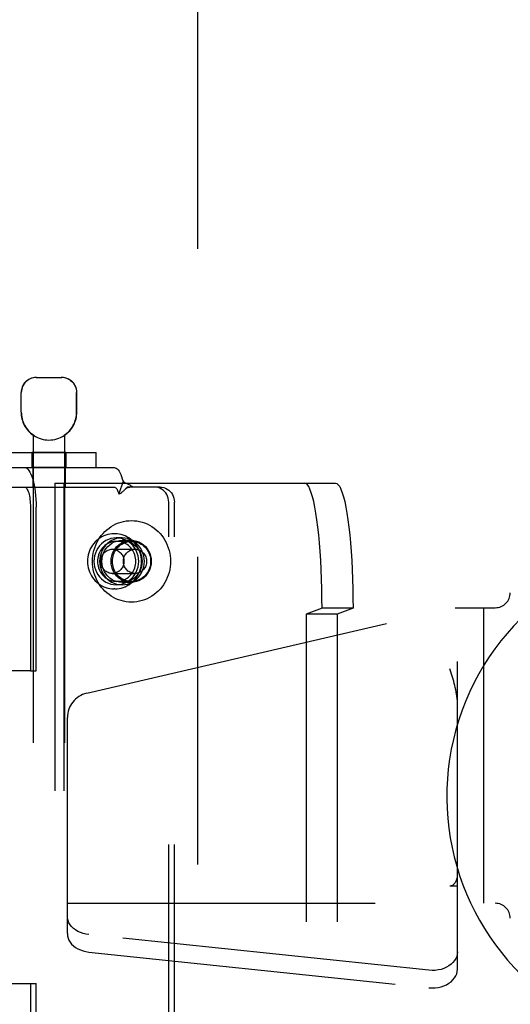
# Model space of a CAD drawing. Header units: inches. Extents: x 0 to 224, y 0 to 145.
# Tile 12 of 62: x 54.77 to 56.73, y 53.75 to 57.69. Entities that reach past the tile are written whole.
import ezdxf

# ---------------------------------------------------------------- set-up
doc = ezdxf.new("R2010")
doc.units = ezdxf.units.IN
doc.header["$LTSCALE"] = 12.302632
doc.header["$MEASUREMENT"] = 0
doc.linetypes.add('HIDDEN', pattern=[0.2, 0.1, -0.1])
doc.layers.get('0').update_dxf_attribs({"linetype": 'CONTINUOUS'})
doc.layers.add('02___PRT_ALL_AXES', color=7, linetype='CONTINUOUS')
doc.layers.add('DEFAULT_2', color=8, linetype='HIDDEN')

msp = doc.modelspace()

# ---------------------------------------------------------------- linework, layer by layer
at = {"color": 7, "linetype": 'Continuous'}
msp.add_arc((57.4793, 54.5837), 1.0039, 305.5066, 234.4934, dxfattribs=at)
at = {"layer": '02___PRT_ALL_AXES', "color": 8, "linetype": 'HIDDEN'}
for p, q in [((54.774, 56.1202), (54.774, 56.1987)), ((54.997, 56.1202), (54.997, 56.1987)), ((54.823, 56.0279), (54.823, 52.5587)), ((54.8248, 56.0279), (54.823, 56.0279)), ((54.8248, 56.0279), (54.8248, 56.0267)), ((54.9462, 56.0279), (54.9462, 56.0267)), ((54.948, 56.0279), (54.9462, 56.0279)), ((54.948, 56.0279), (54.948, 52.5587)), ((54.8175, 55.9587), (54.8175, 55.8987)), ((54.9535, 55.9587), (54.8175, 55.9587)), ((54.9535, 55.9587), (54.9535, 55.8987)), ((54.9535, 55.8987), (54.8175, 55.8987)), ((54.8205, 55.8987), (54.8205, 55.8207)), ((54.9505, 55.8987), (54.9505, 55.8207)), ((54.8205, 55.8207), (54.9505, 55.8207)), ((55.1492, 55.6337), (55.1454, 55.6337)), ((55.1774, 55.6172), (55.1546, 55.6172)), ((55.214, 55.6077), (55.1774, 55.6077)), ((55.214, 55.4397), (55.1774, 55.4397)), ((55.1492, 55.4137), (55.1454, 55.4137)), ((55.1774, 55.4302), (55.1546, 55.4302))]:
    msp.add_line(p, q, dxfattribs=at)
for points in [[(55.1546, 55.6172), (55.1438, 55.6165), (55.1332, 55.6145), (55.1229, 55.6111), (55.1131, 55.6065), (55.1038, 55.6007), (55.0953, 55.5937), (55.0877, 55.5857), (55.081, 55.5768), (55.0755, 55.5672), (55.071, 55.5569), (55.0678, 55.5461), (55.0659, 55.535), (55.0652, 55.5237), (55.0659, 55.5124), (55.0678, 55.5013), (55.071, 55.4906), (55.0755, 55.4803), (55.081, 55.4706), (55.0877, 55.4617), (55.0953, 55.4537), (55.1038, 55.4468), (55.1131, 55.4409), (55.1229, 55.4363), (55.1332, 55.4329), (55.1438, 55.4309), (55.1546, 55.4302)], [(55.1561, 55.6037), (55.1498, 55.6034), (55.1435, 55.6026), (55.1373, 55.6013), (55.1312, 55.5994), (55.1254, 55.597), (55.1197, 55.5941), (55.1142, 55.5907), (55.1091, 55.5868), (55.1043, 55.5826), (55.0998, 55.5779), (55.0957, 55.5728), (55.092, 55.5675), (55.0888, 55.5618), (55.086, 55.5558), (55.0837, 55.5497), (55.0819, 55.5433), (55.0806, 55.5369), (55.0798, 55.5303), (55.0796, 55.5237)], [(55.1774, 55.6172), (55.1666, 55.6165), (55.156, 55.6145), (55.1457, 55.6111), (55.1359, 55.6065), (55.1266, 55.6007), (55.1181, 55.5937), (55.1105, 55.5857), (55.1038, 55.5768), (55.0983, 55.5672), (55.0938, 55.5569), (55.0906, 55.5461), (55.0887, 55.535), (55.088, 55.5237), (55.0887, 55.5124), (55.0906, 55.5013), (55.0938, 55.4906), (55.0983, 55.4803), (55.1038, 55.4706), (55.1105, 55.4617), (55.1181, 55.4537), (55.1266, 55.4468), (55.1359, 55.4409), (55.1457, 55.4363), (55.156, 55.4329), (55.1666, 55.4309), (55.1774, 55.4302)], [(55.1774, 55.4397), (55.1669, 55.4404), (55.1566, 55.4426), (55.1467, 55.4461), (55.1373, 55.451), (55.1285, 55.4571), (55.1206, 55.4643), (55.1137, 55.4726), (55.1079, 55.4817), (55.1032, 55.4916), (55.0998, 55.502), (55.0978, 55.5127), (55.0971, 55.5237), (55.0978, 55.5347), (55.0998, 55.5455), (55.1032, 55.5559), (55.1079, 55.5657), (55.1137, 55.5748), (55.1206, 55.5831), (55.1285, 55.5903), (55.1373, 55.5965), (55.1467, 55.6013), (55.1566, 55.6048), (55.1669, 55.607), (55.1774, 55.6077)], [(55.214, 55.4397), (55.2034, 55.4404), (55.1932, 55.4426), (55.1832, 55.4461), (55.1738, 55.451), (55.1651, 55.4571), (55.1572, 55.4643), (55.1503, 55.4726), (55.1444, 55.4817), (55.1398, 55.4916), (55.1364, 55.502), (55.1343, 55.5127), (55.1336, 55.5237), (55.1343, 55.5347), (55.1364, 55.5455), (55.1398, 55.5559), (55.1444, 55.5657), (55.1503, 55.5748), (55.1572, 55.5831), (55.1651, 55.5903), (55.1738, 55.5965), (55.1832, 55.6013), (55.1932, 55.6048), (55.2034, 55.607), (55.214, 55.6077)], [(55.1546, 55.4302), (55.1655, 55.4309), (55.176, 55.4329), (55.1863, 55.4363), (55.1962, 55.4409), (55.2054, 55.4468), (55.2139, 55.4537), (55.2215, 55.4617), (55.2282, 55.4706), (55.2338, 55.4803), (55.2382, 55.4906), (55.2414, 55.5013), (55.2434, 55.5124), (55.244, 55.5237), (55.2434, 55.535), (55.2414, 55.5461), (55.2382, 55.5569), (55.2338, 55.5672), (55.2282, 55.5768), (55.2215, 55.5857), (55.2139, 55.5937), (55.2054, 55.6007), (55.1962, 55.6065), (55.1863, 55.6111), (55.176, 55.6145), (55.1655, 55.6165), (55.1546, 55.6172)], [(55.2326, 55.5237), (55.2323, 55.5303), (55.2315, 55.5369), (55.2302, 55.5433), (55.2284, 55.5497), (55.2261, 55.5558), (55.2234, 55.5618), (55.2201, 55.5675), (55.2165, 55.5728), (55.2124, 55.5779), (55.2079, 55.5826), (55.2031, 55.5868), (55.1979, 55.5907), (55.1925, 55.5941), (55.1868, 55.597), (55.1809, 55.5994), (55.1749, 55.6013), (55.1687, 55.6026), (55.1624, 55.6034), (55.1561, 55.6037)], [(55.1774, 55.4302), (55.1883, 55.4309), (55.1988, 55.4329), (55.2091, 55.4363), (55.219, 55.4409), (55.2282, 55.4468), (55.2367, 55.4537), (55.2443, 55.4617), (55.251, 55.4706), (55.2566, 55.4803), (55.261, 55.4906), (55.2642, 55.5013), (55.2662, 55.5124), (55.2668, 55.5237), (55.2662, 55.535), (55.2642, 55.5461), (55.261, 55.5569), (55.2566, 55.5672), (55.251, 55.5768), (55.2443, 55.5857), (55.2367, 55.5937), (55.2282, 55.6007), (55.219, 55.6065), (55.2091, 55.6111), (55.1988, 55.6145), (55.1883, 55.6165), (55.1774, 55.6172)], [(55.1774, 55.6077), (55.188, 55.607), (55.1982, 55.6048), (55.2082, 55.6013), (55.2176, 55.5965), (55.2263, 55.5903), (55.2342, 55.5831), (55.2411, 55.5748), (55.247, 55.5657), (55.2516, 55.5559), (55.255, 55.5455), (55.2571, 55.5347), (55.2578, 55.5237), (55.2571, 55.5127), (55.255, 55.502), (55.2516, 55.4916), (55.247, 55.4817), (55.2411, 55.4726), (55.2342, 55.4643), (55.2263, 55.4571), (55.2176, 55.451), (55.2082, 55.4461), (55.1982, 55.4426), (55.188, 55.4404), (55.1774, 55.4397)], [(55.214, 55.6077), (55.2245, 55.607), (55.2348, 55.6048), (55.2447, 55.6013), (55.2541, 55.5965), (55.2629, 55.5903), (55.2708, 55.5831), (55.2777, 55.5748), (55.2835, 55.5657), (55.2882, 55.5559), (55.2916, 55.5455), (55.2936, 55.5347), (55.2943, 55.5237), (55.2936, 55.5127), (55.2916, 55.502), (55.2882, 55.4916), (55.2835, 55.4817), (55.2777, 55.4726), (55.2708, 55.4643), (55.2629, 55.4571), (55.2541, 55.451), (55.2447, 55.4461), (55.2348, 55.4426), (55.2245, 55.4404), (55.214, 55.4397)], [(55.0796, 55.5237), (55.0798, 55.5171), (55.0806, 55.5105), (55.0819, 55.5041), (55.0837, 55.4977), (55.086, 55.4916), (55.0888, 55.4856), (55.092, 55.48), (55.0957, 55.4746), (55.0998, 55.4695), (55.1043, 55.4649), (55.1091, 55.4606), (55.1142, 55.4567), (55.1197, 55.4534), (55.1254, 55.4504), (55.1312, 55.448), (55.1373, 55.4462), (55.1435, 55.4448), (55.1498, 55.444), (55.1561, 55.4437)], [(55.1561, 55.4437), (55.1624, 55.444), (55.1687, 55.4448), (55.1749, 55.4462), (55.1809, 55.448), (55.1868, 55.4504), (55.1925, 55.4534), (55.1979, 55.4567), (55.2031, 55.4606), (55.2079, 55.4649), (55.2124, 55.4695), (55.2165, 55.4746), (55.2201, 55.48), (55.2234, 55.4856), (55.2261, 55.4916), (55.2284, 55.4977), (55.2302, 55.5041), (55.2315, 55.5105), (55.2323, 55.5171), (55.2326, 55.5237)]]:
    msp.add_lwpolyline(points, dxfattribs=at)
for radius, start, end in [(0.1115, 180, 235.907), (0.1105, 180, 236.6915), (0.1105, 303.3085, 360), (0.1115, 304.093, 360), (0.1115, 237.033, 302.967)]:
    msp.add_arc((54.8855, 56.1202), radius, start, end, dxfattribs=at)
at = {"layer": 'DEFAULT_2', "color": 8, "linetype": 'HIDDEN'}
for p, q in [((55.4793, 85.0687), (55.4793, 24.0987)), ((54.834, 56.2587), (54.937, 56.2587)), ((54.775, 56.1202), (54.775, 56.1987)), ((54.996, 56.1202), (54.996, 56.1987)), ((54.6643, 55.9587), (55.0743, 55.9587)), ((55.0743, 55.8987), (55.0743, 55.9587)), ((54.6643, 55.8987), (55.0743, 55.8987)), ((55.0743, 55.8987), (55.1465, 55.8987)), ((54.9087, 55.8362), (54.9087, 53.0862)), ((54.9087, 55.8362), (56.0309, 55.8362)), ((54.9453, 55.8362), (54.9453, 53.0862)), ((55.1814, 55.8445), (55.1642, 55.7933)), ((54.6825, 55.8207), (55.1465, 55.8207)), ((55.1872, 55.8092), (55.1878, 55.8098)), ((55.3067, 55.8207), (55.1983, 55.8207)), ((55.3295, 55.8207), (55.3067, 55.8207)), ((55.3641, 53.1607), (55.3641, 55.7607)), ((55.3869, 53.1607), (55.3869, 55.7607)), ((54.8113, 55.7407), (54.8113, 55.0862)), ((54.8341, 55.0862), (54.8341, 55.7407)), ((55.2154, 55.6037), (55.1561, 55.6037)), ((55.1385, 55.5722), (55.2292, 55.5722)), ((55.1385, 55.4752), (55.2292, 55.4752)), ((55.2154, 55.4437), (55.1561, 55.4437)), ((55.0364, 54.9964), (56.509, 55.3384)), ((55.9767, 55.3362), (55.9139, 55.3126)), ((56.1005, 55.3362), (55.9767, 55.3362)), ((56.1005, 55.3362), (56.0377, 55.3126)), ((56.509, 55.3384), (56.669, 55.3384)), ((56.518, 53.8927), (56.518, 55.3384)), ((56.622, 55.3384), (56.622, 54.1564)), ((55.9139, 55.3126), (55.9139, 53.6098)), ((56.0377, 55.3126), (55.9139, 55.3126)), ((56.0377, 55.3126), (56.0377, 53.6098)), ((54.8113, 55.0862), (54.226, 55.0862)), ((54.8113, 55.0862), (54.8341, 55.0862)), ((56.4905, 55.0857), (56.488, 55.0939)), ((54.959, 54.0352), (54.959, 54.899)), ((56.488, 54.226), (56.518, 54.226)), ((54.959, 54.1564), (56.669, 54.1564)), ((56.404, 53.8887), (55.045, 54.0312)), ((55.045, 53.9616), (56.404, 53.8191)), ((54.644, 53.8352), (54.8113, 53.8352)), ((54.8113, 53.8352), (54.8113, 53.1807)), ((54.8113, 53.8352), (54.8341, 53.8352)), ((54.8341, 53.1807), (54.8341, 53.8352))]:
    msp.add_line(p, q, dxfattribs=at)
for points in [[(54.8362, 56.2587), (54.8301, 56.2584), (54.8238, 56.2575), (54.8174, 56.2559), (54.8111, 56.2535), (54.8051, 56.2505), (54.7993, 56.2467), (54.7941, 56.2424), (54.7893, 56.2374), (54.7851, 56.2319), (54.7815, 56.2258), (54.7787, 56.2192), (54.7766, 56.2124), (54.7754, 56.2056), (54.775, 56.1987)], [(54.9717, 56.2467), (54.9659, 56.2505), (54.9599, 56.2535), (54.9536, 56.2559), (54.9472, 56.2575), (54.941, 56.2584), (54.9348, 56.2587)], [(54.9717, 56.2467), (54.9769, 56.2424), (54.9817, 56.2374), (54.9859, 56.2319), (54.9895, 56.2258), (54.9923, 56.2192), (54.9944, 56.2124), (54.9956, 56.2056), (54.996, 56.1987)], [(54.7879, 55.8987), (54.7925, 55.8979), (54.7969, 55.8957), (54.8013, 55.8919), (54.8056, 55.8867), (54.8097, 55.88), (54.8136, 55.8721), (54.8172, 55.8628), (54.8206, 55.8524), (54.8236, 55.8409), (54.8263, 55.8285), (54.8287, 55.8152), (54.8306, 55.8012), (54.8321, 55.7866), (54.8332, 55.7715), (54.8339, 55.7563), (54.8341, 55.7407)], [(55.1465, 55.8987), (55.1505, 55.8981), (55.1544, 55.8964), (55.1582, 55.8935), (55.162, 55.8896), (55.1657, 55.8845), (55.1692, 55.8784), (55.1725, 55.8713), (55.1757, 55.8632), (55.1786, 55.8543), (55.1814, 55.8445)], [(55.1814, 55.8445), (55.1843, 55.8421), (55.1873, 55.8399), (55.1904, 55.838), (55.1934, 55.8363), (55.1964, 55.8347), (55.1994, 55.8333), (55.2023, 55.832), (55.2051, 55.8306), (55.2081, 55.8292), (55.211, 55.8276), (55.2139, 55.8259), (55.2166, 55.8242), (55.219, 55.8224), (55.2211, 55.8207)], [(55.9767, 55.3362), (55.9765, 55.3756), (55.9759, 55.4144), (55.9748, 55.4529), (55.9733, 55.4907), (55.9714, 55.5275), (55.9691, 55.5632), (55.9665, 55.5975), (55.9634, 55.6301), (55.96, 55.6609), (55.9563, 55.6898), (55.9523, 55.7164), (55.948, 55.7407), (55.9435, 55.7625), (55.9387, 55.7817), (55.9338, 55.7981), (55.9286, 55.8117), (55.9234, 55.8224), (55.918, 55.8301), (55.9126, 55.8347), (55.9071, 55.8362)], [(56.0309, 55.8362), (56.0364, 55.8347), (56.0418, 55.8301), (56.0472, 55.8224), (56.0524, 55.8117), (56.0575, 55.7981), (56.0625, 55.7817), (56.0673, 55.7625), (56.0718, 55.7407), (56.0761, 55.7164), (56.0801, 55.6898), (56.0838, 55.6609), (56.0872, 55.6301), (56.0902, 55.5975), (56.0929, 55.5632), (56.0952, 55.5275), (56.0971, 55.4907), (56.0986, 55.4529), (56.0996, 55.4144), (56.1003, 55.3756), (56.1005, 55.3362)], [(54.7879, 55.8207), (54.7902, 55.8203), (54.7925, 55.8192), (54.7947, 55.8173), (54.7969, 55.8146), (54.7989, 55.8113), (54.8009, 55.8072), (54.8028, 55.8025), (54.8045, 55.7973), (54.806, 55.7915), (54.8074, 55.7852), (54.8085, 55.7784), (54.8095, 55.7713), (54.8103, 55.7639), (54.8109, 55.7563), (54.8112, 55.7486), (54.8113, 55.7407)], [(55.1465, 55.8207), (55.1485, 55.8204), (55.1505, 55.8195), (55.1525, 55.8181), (55.1544, 55.8161), (55.1562, 55.8135), (55.158, 55.8104), (55.1597, 55.8068), (55.1613, 55.8027), (55.1628, 55.7982), (55.1642, 55.7933)], [(55.1642, 55.7933), (55.1663, 55.7938), (55.1684, 55.7946), (55.1705, 55.7956), (55.1726, 55.7967), (55.1749, 55.7982), (55.1771, 55.7998), (55.1792, 55.8015), (55.1813, 55.8033), (55.1834, 55.8054), (55.1856, 55.8075), (55.1872, 55.8092)], [(55.1872, 55.8092), (55.1898, 55.8117), (55.1922, 55.8138), (55.1946, 55.8156), (55.197, 55.8171), (55.1994, 55.8184), (55.2019, 55.8194), (55.2046, 55.8202), (55.2074, 55.8206), (55.2091, 55.8207)], [(55.1878, 55.8098), (55.1944, 55.8167), (55.1964, 55.8188), (55.1983, 55.8207)], [(55.3641, 55.7607), (55.3635, 55.7686), (55.3621, 55.7762), (55.3597, 55.7837), (55.3564, 55.7907), (55.3522, 55.7972), (55.3472, 55.8031), (55.3416, 55.8083), (55.3354, 55.8127), (55.3286, 55.8161), (55.3215, 55.8187), (55.3142, 55.8202), (55.3067, 55.8207)], [(55.3295, 55.8207), (55.337, 55.8202), (55.3443, 55.8187), (55.3514, 55.8161), (55.3582, 55.8127), (55.3644, 55.8083), (55.3701, 55.8031), (55.375, 55.7972), (55.3792, 55.7907), (55.3825, 55.7837), (55.3849, 55.7762), (55.3864, 55.7686), (55.3869, 55.7607)], [(55.0596, 55.5237), (55.0599, 55.5349), (55.061, 55.5459), (55.0628, 55.5569), (55.0653, 55.5677), (55.0686, 55.5783), (55.0725, 55.5886), (55.077, 55.5987), (55.0823, 55.6084), (55.0881, 55.6177), (55.0945, 55.6266), (55.1015, 55.635), (55.109, 55.6428), (55.1171, 55.6502), (55.1255, 55.6569), (55.1344, 55.663), (55.1437, 55.6684), (55.1533, 55.6732), (55.1632, 55.6773), (55.1734, 55.6807), (55.1837, 55.6833), (55.1942, 55.6852), (55.2048, 55.6863), (55.2154, 55.6867), (55.2261, 55.6863), (55.2367, 55.6852), (55.2472, 55.6833), (55.2575, 55.6807), (55.2676, 55.6773), (55.2775, 55.6732), (55.2871, 55.6684), (55.2964, 55.663), (55.3053, 55.6569), (55.3138, 55.6502), (55.3218, 55.6428), (55.3294, 55.635), (55.3364, 55.6266), (55.3428, 55.6177), (55.3486, 55.6084), (55.3538, 55.5987), (55.3584, 55.5886), (55.3623, 55.5783), (55.3655, 55.5677), (55.3681, 55.5569), (55.3699, 55.5459), (55.3709, 55.5349), (55.3713, 55.5237)], [(55.1454, 55.6337), (55.1371, 55.6334), (55.1289, 55.6324), (55.1207, 55.6307), (55.1127, 55.6284), (55.1049, 55.6254), (55.0974, 55.6218), (55.0901, 55.6176), (55.0832, 55.6128), (55.0766, 55.6075), (55.0705, 55.6017), (55.0648, 55.5953), (55.0596, 55.5885), (55.0549, 55.5814), (55.0508, 55.5738), (55.0473, 55.5659), (55.0444, 55.5578), (55.0421, 55.5495), (55.0405, 55.541), (55.0395, 55.5324), (55.0392, 55.5237)], [(55.2554, 55.5237), (55.2551, 55.5324), (55.2541, 55.541), (55.2525, 55.5495), (55.2502, 55.5578), (55.2473, 55.566), (55.2438, 55.5738), (55.2397, 55.5814), (55.235, 55.5886), (55.2298, 55.5953), (55.2242, 55.6017), (55.218, 55.6075), (55.2115, 55.6128), (55.2045, 55.6176), (55.1973, 55.6218), (55.1897, 55.6254), (55.1819, 55.6284), (55.1739, 55.6307), (55.1658, 55.6324), (55.1575, 55.6334), (55.1492, 55.6337)], [(55.1389, 55.5237), (55.1392, 55.5307), (55.1401, 55.5376), (55.1415, 55.5444), (55.1435, 55.5511), (55.1461, 55.5575), (55.1492, 55.5637), (55.1528, 55.5696), (55.1568, 55.5751), (55.1613, 55.5803), (55.1663, 55.585), (55.1716, 55.5892), (55.1772, 55.593), (55.1831, 55.5962), (55.1893, 55.5989), (55.1956, 55.601), (55.2022, 55.6025), (55.2088, 55.6034), (55.2154, 55.6037)], [(55.2154, 55.6037), (55.2221, 55.6034), (55.2287, 55.6025), (55.2352, 55.601), (55.2416, 55.5989), (55.2478, 55.5962), (55.2537, 55.593), (55.2593, 55.5892), (55.2646, 55.585), (55.2695, 55.5803), (55.274, 55.5751), (55.2781, 55.5696), (55.2817, 55.5637), (55.2848, 55.5575), (55.2873, 55.5511), (55.2893, 55.5444), (55.2908, 55.5376), (55.2916, 55.5307), (55.2919, 55.5237)], [(55.0922, 55.5237), (55.0924, 55.5282), (55.093, 55.5326), (55.0939, 55.537), (55.0953, 55.5412), (55.097, 55.5453), (55.0991, 55.5492), (55.1015, 55.5529), (55.1043, 55.5564), (55.1073, 55.5596), (55.1106, 55.5624), (55.1141, 55.5649), (55.1179, 55.5671), (55.1218, 55.5689), (55.1258, 55.5704), (55.13, 55.5714), (55.1343, 55.572), (55.1385, 55.5722)], [(55.1385, 55.5722), (55.1428, 55.572), (55.1471, 55.5714), (55.1512, 55.5704), (55.1553, 55.5689), (55.1592, 55.5671), (55.163, 55.5649), (55.1665, 55.5624), (55.1698, 55.5596), (55.1728, 55.5564), (55.1756, 55.5529), (55.178, 55.5492), (55.1801, 55.5453), (55.1818, 55.5412), (55.1832, 55.537), (55.1841, 55.5326), (55.1847, 55.5282), (55.1849, 55.5237)], [(55.1828, 55.5237), (55.183, 55.5282), (55.1836, 55.5326), (55.1846, 55.537), (55.1859, 55.5412), (55.1877, 55.5453), (55.1897, 55.5492), (55.1922, 55.5529), (55.1949, 55.5564), (55.1979, 55.5596), (55.2012, 55.5624), (55.2048, 55.5649), (55.2085, 55.5671), (55.2124, 55.5689), (55.2165, 55.5704), (55.2207, 55.5714), (55.2249, 55.572), (55.2292, 55.5722)], [(55.2292, 55.5722), (55.2335, 55.572), (55.2377, 55.5714), (55.2419, 55.5704), (55.2459, 55.5689), (55.2499, 55.5671), (55.2536, 55.5649), (55.2571, 55.5624), (55.2604, 55.5596), (55.2635, 55.5564), (55.2662, 55.5529), (55.2686, 55.5492), (55.2707, 55.5453), (55.2724, 55.5412), (55.2738, 55.537), (55.2748, 55.5326), (55.2754, 55.5282), (55.2756, 55.5237)], [(55.0392, 55.5237), (55.0395, 55.515), (55.0405, 55.5064), (55.0422, 55.4979), (55.0444, 55.4896), (55.0473, 55.4815), (55.0509, 55.4736), (55.055, 55.466), (55.0596, 55.4589), (55.0648, 55.4521), (55.0705, 55.4458), (55.0766, 55.4399), (55.0832, 55.4346), (55.0901, 55.4298), (55.0973, 55.4256), (55.1049, 55.422), (55.1127, 55.4191), (55.1207, 55.4167), (55.1289, 55.4151), (55.1371, 55.414), (55.1454, 55.4137)], [(55.3713, 55.5237), (55.3709, 55.5126), (55.3699, 55.5015), (55.3681, 55.4905), (55.3655, 55.4797), (55.3623, 55.4691), (55.3584, 55.4588), (55.3538, 55.4487), (55.3486, 55.439), (55.3428, 55.4297), (55.3364, 55.4208), (55.3294, 55.4125), (55.3218, 55.4046), (55.3138, 55.3973), (55.3053, 55.3905), (55.2964, 55.3844), (55.2871, 55.379), (55.2775, 55.3742), (55.2676, 55.3701), (55.2575, 55.3668), (55.2472, 55.3641), (55.2367, 55.3622), (55.2261, 55.3611), (55.2154, 55.3607), (55.2048, 55.3611), (55.1942, 55.3622), (55.1837, 55.3641), (55.1734, 55.3668), (55.1632, 55.3701), (55.1533, 55.3742), (55.1437, 55.379), (55.1344, 55.3844), (55.1255, 55.3905), (55.1171, 55.3973), (55.109, 55.4046), (55.1015, 55.4125), (55.0945, 55.4208), (55.0881, 55.4297), (55.0823, 55.439), (55.077, 55.4487), (55.0725, 55.4588), (55.0686, 55.4691), (55.0653, 55.4797), (55.0628, 55.4905), (55.061, 55.5015), (55.0599, 55.5126), (55.0596, 55.5237)], [(55.1385, 55.4752), (55.1343, 55.4754), (55.13, 55.476), (55.1258, 55.4771), (55.1218, 55.4785), (55.1179, 55.4803), (55.1141, 55.4825), (55.1106, 55.485), (55.1073, 55.4879), (55.1043, 55.491), (55.1015, 55.4945), (55.0991, 55.4982), (55.097, 55.5021), (55.0953, 55.5062), (55.0939, 55.5104), (55.093, 55.5148), (55.0924, 55.5192), (55.0922, 55.5237)], [(55.1849, 55.5237), (55.1847, 55.5192), (55.1841, 55.5148), (55.1832, 55.5104), (55.1818, 55.5062), (55.1801, 55.5021), (55.178, 55.4982), (55.1756, 55.4945), (55.1728, 55.491), (55.1698, 55.4879), (55.1665, 55.485), (55.163, 55.4825), (55.1592, 55.4803), (55.1553, 55.4785), (55.1512, 55.4771), (55.1471, 55.476), (55.1428, 55.4754), (55.1385, 55.4752)], [(55.2154, 55.4437), (55.2088, 55.444), (55.2022, 55.4449), (55.1956, 55.4464), (55.1893, 55.4485), (55.1831, 55.4512), (55.1772, 55.4544), (55.1716, 55.4582), (55.1663, 55.4624), (55.1613, 55.4671), (55.1568, 55.4723), (55.1528, 55.4778), (55.1492, 55.4837), (55.1461, 55.4899), (55.1435, 55.4963), (55.1415, 55.503), (55.1401, 55.5098), (55.1392, 55.5167), (55.1389, 55.5237)], [(55.1492, 55.4137), (55.1575, 55.414), (55.1657, 55.4151), (55.1739, 55.4167), (55.1819, 55.419), (55.1897, 55.422), (55.1973, 55.4256), (55.2045, 55.4298), (55.2115, 55.4346), (55.218, 55.4399), (55.2242, 55.4458), (55.2298, 55.4521), (55.235, 55.4589), (55.2397, 55.4661), (55.2438, 55.4736), (55.2473, 55.4815), (55.2502, 55.4896), (55.2525, 55.4979), (55.2541, 55.5064), (55.2551, 55.515), (55.2554, 55.5237)], [(55.2292, 55.4752), (55.2249, 55.4754), (55.2207, 55.476), (55.2165, 55.4771), (55.2124, 55.4785), (55.2085, 55.4803), (55.2048, 55.4825), (55.2012, 55.485), (55.1979, 55.4879), (55.1949, 55.491), (55.1922, 55.4945), (55.1897, 55.4982), (55.1877, 55.5021), (55.1859, 55.5062), (55.1846, 55.5104), (55.1836, 55.5148), (55.183, 55.5192), (55.1828, 55.5237)], [(55.2919, 55.5237), (55.2916, 55.5167), (55.2908, 55.5098), (55.2893, 55.503), (55.2873, 55.4963), (55.2848, 55.4899), (55.2817, 55.4837), (55.2781, 55.4778), (55.274, 55.4723), (55.2695, 55.4671), (55.2646, 55.4624), (55.2593, 55.4582), (55.2537, 55.4544), (55.2478, 55.4512), (55.2416, 55.4485), (55.2352, 55.4464), (55.2287, 55.4449), (55.2221, 55.444), (55.2154, 55.4437)], [(55.2756, 55.5237), (55.2754, 55.5192), (55.2748, 55.5148), (55.2738, 55.5104), (55.2724, 55.5062), (55.2707, 55.5021), (55.2686, 55.4982), (55.2662, 55.4945), (55.2635, 55.491), (55.2604, 55.4879), (55.2571, 55.485), (55.2536, 55.4825), (55.2499, 55.4803), (55.2459, 55.4785), (55.2419, 55.4771), (55.2377, 55.476), (55.2335, 55.4754), (55.2292, 55.4752)], [(56.518, 54.9543), (56.5176, 54.9649), (56.5169, 54.9749), (56.5158, 54.9843), (56.5145, 54.9933), (56.5129, 55.0021), (56.5112, 55.0106), (56.5093, 55.019), (56.5073, 55.0273), (56.5052, 55.0357), (56.5029, 55.0441), (56.5006, 55.0524), (56.4981, 55.0608), (56.4956, 55.0691), (56.4905, 55.0857)], [(55.045, 54.0312), (55.0332, 54.033), (55.022, 54.0357), (55.0112, 54.0395), (55.0011, 54.0442), (54.9918, 54.0497), (54.9835, 54.0561), (54.9762, 54.0631), (54.9701, 54.0707), (54.9653, 54.0788), (54.9618, 54.0872), (54.9597, 54.0959), (54.959, 54.1048)], [(54.959, 54.0352), (54.9597, 54.0263), (54.9618, 54.0177), (54.9653, 54.0092), (54.9701, 54.0011), (54.9762, 53.9935), (54.9835, 53.9865), (54.9918, 53.9801), (55.0011, 53.9746), (55.0112, 53.9699), (55.022, 53.9662), (55.0332, 53.9634), (55.045, 53.9616)], [(56.518, 53.9623), (56.5172, 53.9532), (56.515, 53.9443), (56.5113, 53.9356), (56.5063, 53.9274), (56.4999, 53.9196), (56.4923, 53.9125), (56.4836, 53.9062), (56.4739, 53.9007), (56.4633, 53.8961), (56.4521, 53.8924), (56.4404, 53.8899), (56.4284, 53.8884), (56.4163, 53.888), (56.404, 53.8887)], [(56.404, 53.8191), (56.4163, 53.8184), (56.4284, 53.8188), (56.4404, 53.8203), (56.4521, 53.8228), (56.4633, 53.8265), (56.4739, 53.8311), (56.4836, 53.8366), (56.4923, 53.843), (56.4999, 53.8501), (56.5063, 53.8578), (56.5113, 53.8661), (56.515, 53.8747), (56.5172, 53.8836), (56.518, 53.8927)]]:
    msp.add_lwpolyline(points, dxfattribs=at)
for centre, radius, start, end in [((54.834, 56.1987), 0.06, 90, 180), ((54.937, 56.1987), 0.06, 0, 90), ((56.669, 55.3984), 0.06, 270, 360), ((55.059, 54.899), 0.1, 103.0756, 180), ((56.669, 54.0964), 0.06, 0, 90)]:
    msp.add_arc(centre, radius, start, end, dxfattribs=at)
msp.add_ellipse((56.488, 54.2709), major_axis=(0, 0.0448), ratio=0.669131, start_param=3.141593, end_param=4.712389, dxfattribs=at)

doc.saveas('drawing.dxf')
